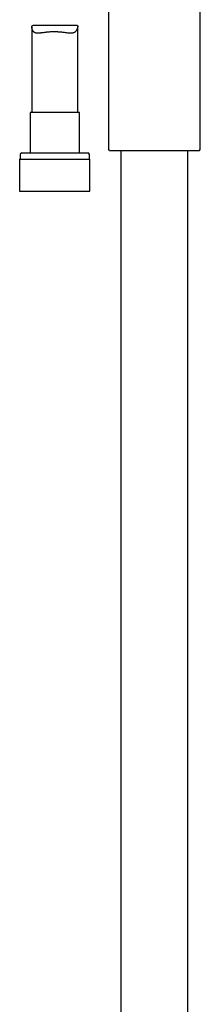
# Model space of a CAD drawing. Header units: millimetres. Extents: x 8 to 1795, y 12 to 2812.
# Tile 20 of 34: x 512 to 571, y 1840 to 2161. Entities that reach past the tile are written whole.
import ezdxf

# ---------------------------------------------------------------- set-up
doc = ezdxf.new("R2010")
doc.units = ezdxf.units.MM

msp = doc.modelspace()

# ---------------------------------------------------------------- linework, layer by layer
at = {"color": 7, "linetype": 'Continuous', "lineweight": 30}
for p, q in [((570.84, 2118.87), (570.84, 2213.5)), ((540.84, 2174.85), (540.84, 2118.87)), ((515.84, 2158.35), (515.84, 2130.46)), ((530.63, 2158.82), (516.2, 2158.82)), ((530.84, 2130.46), (530.84, 2158.56)), ((515.29, 2130.46), (515.29, 2117.33)), ((531.39, 2130.46), (515.29, 2130.46)), ((531.39, 2117.33), (531.39, 2130.46)), ((541.14, 2118.16), (570.55, 2118.16)), ((544.89, 2118.16), (544.89, 1633.99)), ((566.79, 1636.12), (566.79, 2118.16)), ((511.87, 2115.33), (511.87, 2104.83)), ((511.87, 2115.33), (534.82, 2115.33)), ((512.04, 2116.83), (512.04, 2115.33)), ((512.54, 2117.33), (534.14, 2117.33)), ((534.64, 2115.33), (534.64, 2116.83)), ((534.82, 2104.83), (534.82, 2115.33)), ((511.87, 2104.83), (534.82, 2104.83))]:
    msp.add_line(p, q, dxfattribs=at)
for centre, radius, start, end in [((541.84, 2118.87), 1, 180, 225), ((569.84, 2118.87), 1, 315, 0), ((512.54, 2116.83), 0.5, 90, 180), ((534.14, 2116.83), 0.5, 0, 90)]:
    msp.add_arc(centre, radius, start, end, dxfattribs=at)
for points, knots in [([(523.07, 2156.77), (522.87, 2156.77), (522.46, 2156.76), (521.85, 2156.74), (521.24, 2156.69), (520.66, 2156.63), (520.09, 2156.57), (519.55, 2156.5), (519.12, 2156.44), (518.78, 2156.4), (518.49, 2156.37), (518.18, 2156.34), (517.84, 2156.33), (517.52, 2156.33), (517.24, 2156.36), (517, 2156.42), (516.79, 2156.51), (516.61, 2156.62), (516.46, 2156.76), (516.34, 2156.89), (516.24, 2157.03), (516.16, 2157.17), (516.06, 2157.37), (515.96, 2157.63), (515.89, 2157.91), (515.85, 2158.15), (515.84, 2158.33), (515.85, 2158.5), (515.88, 2158.63), (515.93, 2158.73), (516.02, 2158.79), (516.1, 2158.82), (516.18, 2158.82), (516.2, 2158.82)], [0, 0, 0, 0, 0.042451, 0.08555, 0.128975, 0.173059, 0.215505, 0.25852, 0.301822, 0.323758, 0.345734, 0.379069, 0.412775, 0.446688, 0.481056, 0.509322, 0.538013, 0.566941, 0.596327, 0.617742, 0.639214, 0.660965, 0.682717, 0.726447, 0.770604, 0.800453, 0.830561, 0.860842, 0.89154, 0.921413, 0.951834, 0.982528, 1, 1, 1, 1]), ([(530.63, 2158.82), (530.66, 2158.82), (530.71, 2158.82), (530.77, 2158.79), (530.82, 2158.73), (530.84, 2158.65), (530.85, 2158.53), (530.83, 2158.38), (530.8, 2158.21), (530.75, 2158.04), (530.69, 2157.86), (530.62, 2157.67), (530.53, 2157.48), (530.43, 2157.3), (530.32, 2157.12), (530.18, 2156.95), (530.02, 2156.78), (529.84, 2156.63), (529.62, 2156.51), (529.37, 2156.42), (529.1, 2156.36), (528.81, 2156.33), (528.5, 2156.33), (528.18, 2156.34), (527.79, 2156.37), (527.32, 2156.42), (526.78, 2156.48), (526.21, 2156.55), (525.62, 2156.62), (525.11, 2156.67), (524.69, 2156.71), (524.37, 2156.73), (524.05, 2156.75), (523.73, 2156.76), (523.4, 2156.77), (523.18, 2156.77), (523.07, 2156.77)], [0, 0, 0, 0, 0.018631, 0.0470749, 0.0759241, 0.1038391, 0.1322028, 0.1607996, 0.1898181, 0.2157072, 0.2416584, 0.2677491, 0.2938776, 0.3203968, 0.3469644, 0.3737187, 0.4005644, 0.4305214, 0.4609724, 0.4917092, 0.5229841, 0.5529407, 0.5832476, 0.6137159, 0.6444939, 0.6875948, 0.7313186, 0.7753484, 0.8200038, 0.8641082, 0.8865113, 0.9089141, 0.9314979, 0.9540815, 0.9770158, 1, 1, 1, 1])]:
    msp.add_open_spline(points, degree=3, knots=knots, dxfattribs=at)

doc.saveas('drawing.dxf')
